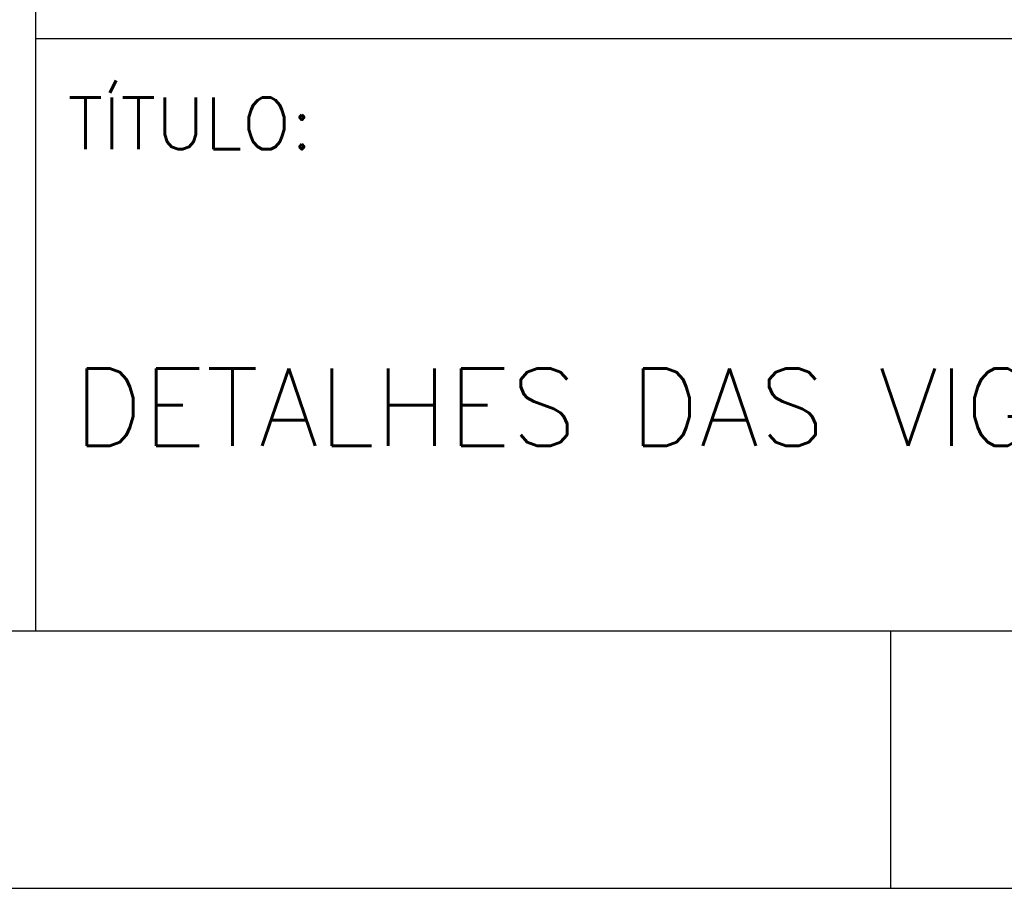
# Model space of a CAD drawing. Extents: x 0 to 84.1, y 0 to 59.4.
# Tile 10 of 17: x 69.2 to 73.1, y 0 to 3.4. Entities that reach past the tile are written whole.
import ezdxf

# ---------------------------------------------------------------- set-up
doc = ezdxf.new("R2010")
doc.units = 0
for name, color, linetype in [('1', 7, 'CONTINUOUS'), ('12', 12, 'CONTINUOUS'), ('4', 4, 'CONTINUOUS')]:
    doc.layers.add(name, color=color, linetype=linetype)
doc.styles.get("Standard").update_dxf_attribs({"font": 'ROMANS.SHX'})

msp = doc.modelspace()

# ---------------------------------------------------------------- linework, layer by layer
at = {"layer": '1', "linetype": 'CONTINUOUS'}
for p, q in [((69.299217, 1.000003), (69.299217, 11.000115)), ((69.299217, 1.000003), (69.299217, 11.000115)), ((69.299217, 1.000003), (69.299217, 11.000115)), ((69.299217, 1), (69.299217, 11.000112)), ((69.299217, 1.000003), (69.299217, 3.300051)), ((69.299217, 1.000003), (69.299217, 3.300051)), ((69.299217, 1.000003), (69.299217, 3.300051)), ((69.299217, 1), (69.299217, 3.300049)), ((69.299217, 3.300049), (83.099998, 3.300049)), ((72.616505, 1), (72.616505, 0)), ((0, 0), (84.099998, 0))]:
    msp.add_line(p, q, dxfattribs=at)
at = {"layer": '12', "linetype": 'CONTINUOUS'}
msp.add_lwpolyline([(2.5, 1), (83.099998, 1), (83.099998, 58.400009), (2.5, 58.400009), (2.5, 1)], dxfattribs=at)

# ---------------------------------------------------------------- texts
at = {"layer": '1', "linetype": 'CONTINUOUS'}
msp.add_text('TÍTULO:', height=0.2, dxfattribs=at).set_placement((69.42324, 2.870117))
at = {"layer": '4', "linetype": 'CONTINUOUS'}
msp.add_text('DETALHES DAS VIGAS DA COBERTURA', height=0.3, dxfattribs=at).set_placement((69.445322, 1.718384))

doc.saveas('drawing.dxf')
